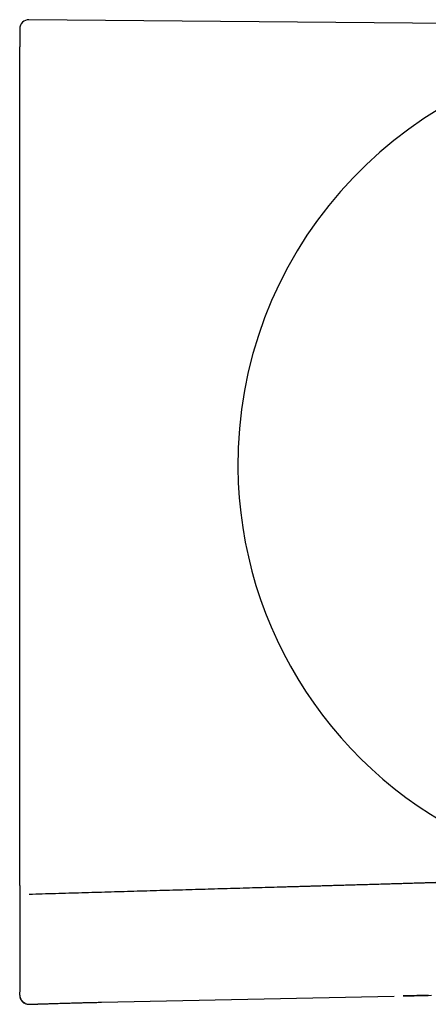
# Model space of a CAD drawing. Header units: millimetres. Extents: x 8 to 914, y 12 to 444.
# Tile 36 of 48: x 774 to 797, y 380 to 434. Entities that reach past the tile are written whole.
import ezdxf

# ---------------------------------------------------------------- set-up
doc = ezdxf.new("R2010")
doc.units = ezdxf.units.MM

msp = doc.modelspace()

# ---------------------------------------------------------------- linework, layer by layer
at = {"color": 7, "linetype": 'Continuous', "lineweight": 30}
for p, q in [((803.16, 433.957), (774.745, 434.205)), ((774.244, 380.624), (774.244, 380.615)), ((778.725, 380.262), (794.798, 380.599)), ((774.558, 380.207), (774.56, 380.206)), ((774.758, 380.15), (774.758, 380.15))]:
    msp.add_line(p, q, dxfattribs=at)
at = {"color": 7, "linetype": 'Continuous', "lineweight": 30, "flags": 128}
msp.add_lwpolyline([(796.669, 380.64), (796.496, 380.636), (796.333, 380.632), (796.182, 380.629), (796.043, 380.626), (795.915, 380.623), (795.799, 380.62), (795.694, 380.618), (795.601, 380.616), (795.519, 380.614), (795.449, 380.613), (795.391, 380.611), (795.346, 380.61), (795.313, 380.61), (795.293, 380.609), (795.284, 380.609), (795.289, 380.609), (795.306, 380.61), (795.335, 380.61), (795.377, 380.611), (795.432, 380.612), (795.5, 380.614), (795.58, 380.616), (795.672, 380.618), (795.777, 380.62), (795.895, 380.623), (796.025, 380.626), (796.164, 380.629), (796.315, 380.632), (796.477, 380.636), (796.65, 380.64), (796.835, 380.644)], dxfattribs=at)
at = {"color": 7, "linetype": 'Continuous', "lineweight": 30}
for centre, radius, start, end in [((774.741, 433.705), 0.5, 89.5005, 180), ((808.957, 409.797), 22.741, 97.1232, 180.4451), ((808.957, 409.797), 22.741, 180.4451, 245.9881)]:
    msp.add_arc(centre, radius, start, end, dxfattribs=at)
for points, knots in [([(774.241, 433.705), (774.241, 433.704), (774.241, 433.702), (774.241, 433.687), (774.241, 433.663), (774.241, 433.629), (774.241, 433.586), (774.241, 433.533), (774.241, 433.47), (774.241, 433.397), (774.241, 433.312), (774.241, 433.215), (774.241, 433.108), (774.241, 432.99), (774.241, 432.863), (774.241, 432.768), (774.241, 432.721)], [0, 0, 0, 0, 0.069567, 0.139198, 0.208895, 0.278657, 0.348483, 0.418375, 0.488333, 0.558355, 0.631783, 0.705282, 0.778853, 0.852497, 0.926212, 1, 1, 1, 1]), ([(774.241, 432.21), (774.241, 432.232), (774.241, 432.277), (774.241, 432.342), (774.241, 432.405), (774.241, 432.464), (774.241, 432.52), (774.241, 432.57), (774.241, 432.614), (774.241, 432.651), (774.241, 432.681), (774.241, 432.704), (774.241, 432.718), (774.241, 432.72), (774.241, 432.721)], [0, 0, 0, 0, 0.082899, 0.165679, 0.249692, 0.332113, 0.41492, 0.499488, 0.581892, 0.664712, 0.749323, 0.832634, 0.915719, 1, 1, 1, 1]), ([(774.241, 387.246), (774.241, 388.445), (774.241, 390.843), (774.241, 394.44), (774.241, 398.037), (774.241, 401.635), (774.241, 405.232), (774.241, 408.829), (774.241, 412.326), (774.241, 415.723), (774.241, 419.021), (774.241, 422.318), (774.241, 425.615), (774.241, 428.913), (774.241, 431.111), (774.241, 432.21)], [0, 0, 0, 0, 0.08001, 0.160015, 0.240016, 0.320013, 0.400008, 0.480002, 0.559995, 0.633323, 0.706652, 0.779984, 0.853318, 0.926657, 1, 1, 1, 1]), ([(774.241, 386.677), (774.241, 386.679), (774.241, 386.685), (774.241, 386.703), (774.241, 386.73), (774.241, 386.764), (774.241, 386.806), (774.241, 386.855), (774.241, 386.91), (774.241, 386.97), (774.241, 387.035), (774.241, 387.103), (774.241, 387.174), (774.241, 387.222), (774.241, 387.246)], [0, 0, 0, 0, 0.0830008, 0.1658374, 0.2497432, 0.3321501, 0.4149912, 0.4995397, 0.5820014, 0.6648507, 0.7493606, 0.8326875, 0.9157965, 1, 1, 1, 1]), ([(774.241, 386.677), (774.241, 386.649), (774.241, 386.593), (774.241, 386.511), (774.241, 386.428), (774.241, 386.345), (774.241, 386.261), (774.241, 386.178), (774.241, 386.095), (774.241, 386.01), (774.241, 385.924), (774.241, 385.837), (774.241, 385.75), (774.241, 385.662), (774.241, 385.574), (774.241, 385.492), (774.241, 385.413), (774.241, 385.34), (774.241, 385.266), (774.241, 385.195), (774.241, 385.127), (774.241, 385.065), (774.241, 385.015), (774.241, 384.987), (774.241, 384.977), (774.241, 384.974), (774.241, 384.971), (774.241, 384.969), (774.241, 384.966), (774.241, 384.945), (774.241, 384.905), (774.241, 384.847), (774.241, 384.788), (774.241, 384.728), (774.241, 384.668), (774.241, 384.61), (774.241, 384.555), (774.241, 384.502), (774.241, 384.449), (774.241, 384.395), (774.241, 384.348), (774.241, 384.307), (774.241, 384.275), (774.241, 384.252), (774.241, 384.239), (774.241, 384.234), (774.241, 384.229), (774.241, 384.225), (774.241, 384.215), (774.241, 384.197), (774.241, 384.173), (774.241, 384.145), (774.241, 384.114), (774.241, 384.079), (774.241, 384.043), (774.241, 384.006), (774.241, 383.969), (774.241, 383.931), (774.241, 383.893), (774.241, 383.854), (774.241, 383.814), (774.241, 383.773), (774.241, 383.731), (774.241, 383.688), (774.241, 383.644), (774.241, 383.606), (774.241, 383.572), (774.241, 383.545), (774.241, 383.527), (774.241, 383.516), (774.241, 383.513), (774.241, 383.51), (774.241, 383.506), (774.241, 383.504), (774.241, 383.493), (774.241, 383.475), (774.241, 383.445), (774.241, 383.411), (774.241, 383.374), (774.241, 383.336), (774.241, 383.297), (774.241, 383.258), (774.241, 383.218), (774.241, 383.175), (774.241, 383.131), (774.241, 383.086), (774.241, 383.04), (774.241, 382.994), (774.241, 382.947), (774.241, 382.9), (774.241, 382.852), (774.241, 382.804), (774.241, 382.754), (774.241, 382.703), (774.241, 382.652), (774.241, 382.6), (774.241, 382.547), (774.241, 382.494), (774.241, 382.44), (774.241, 382.386), (774.241, 382.332), (774.241, 382.277), (774.241, 382.224), (774.241, 382.172), (774.241, 382.137), (774.241, 382.118), (774.241, 382.114), (774.241, 382.11), (774.241, 382.106), (774.241, 382.102), (774.241, 382.095), (774.241, 382.08), (774.241, 382.058), (774.241, 382.031), (774.241, 382.003), (774.241, 381.975), (774.241, 381.946), (774.241, 381.916), (774.241, 381.886), (774.241, 381.856), (774.241, 381.825), (774.241, 381.792), (774.241, 381.768), (774.241, 381.755), (774.241, 381.753), (774.241, 381.75), (774.241, 381.748), (774.241, 381.746), (774.241, 381.744), (774.241, 381.739), (774.241, 381.731), (774.241, 381.72), (774.241, 381.709), (774.241, 381.698), (774.241, 381.686), (774.241, 381.675), (774.241, 381.664), (774.241, 381.654), (774.241, 381.645), (774.241, 381.637), (774.241, 381.629), (774.241, 381.621), (774.241, 381.615), (774.241, 381.608), (774.241, 381.603), (774.241, 381.599), (774.241, 381.595), (774.241, 381.591), (774.241, 381.589), (774.241, 381.586), (774.241, 381.585), (774.241, 381.584), (774.241, 381.583), (774.241, 381.583), (774.241, 381.582), (774.241, 381.581), (774.241, 381.579), (774.241, 381.578), (774.241, 381.57), (774.241, 381.551), (774.241, 381.51), (774.241, 381.427), (774.241, 381.333), (774.241, 381.261), (774.241, 381.234), (774.241, 381.226), (774.241, 381.218), (774.241, 381.21), (774.241, 381.202), (774.241, 381.195), (774.241, 381.183), (774.241, 381.167), (774.241, 381.147), (774.241, 381.128), (774.241, 381.11), (774.241, 381.094), (774.241, 381.083), (774.241, 381.076), (774.241, 381.071), (774.241, 381.067), (774.241, 381.062), (774.241, 381.057), (774.241, 381.045), (774.241, 381.025), (774.241, 380.999), (774.241, 380.974), (774.241, 380.951), (774.241, 380.929), (774.241, 380.908), (774.241, 380.889), (774.241, 380.871), (774.241, 380.855), (774.241, 380.84), (774.241, 380.831), (774.241, 380.827)], [0, 0, 0, 0, 0.011132, 0.022385, 0.033757, 0.04525, 0.056862, 0.068595, 0.080447, 0.09242, 0.105091, 0.117895, 0.13083, 0.143896, 0.157095, 0.170425, 0.181725, 0.193117, 0.204603, 0.216181, 0.226447, 0.236785, 0.245942, 0.249989, 0.25043, 0.25087, 0.25131, 0.251751, 0.252191, 0.252633, 0.261959, 0.271432, 0.281052, 0.290819, 0.300733, 0.310795, 0.319516, 0.328346, 0.337283, 0.346327, 0.355479, 0.36117, 0.366902, 0.37198, 0.372781, 0.373582, 0.374385, 0.375138, 0.375733, 0.379802, 0.383948, 0.388171, 0.394055, 0.400083, 0.406255, 0.412571, 0.419031, 0.425516, 0.432141, 0.438904, 0.445806, 0.452976, 0.46029, 0.467749, 0.475351, 0.483098, 0.487941, 0.492839, 0.497195, 0.497769, 0.498343, 0.498918, 0.499493, 0.500045, 0.500423, 0.505055, 0.509747, 0.51619, 0.522744, 0.529408, 0.536182, 0.543066, 0.55006, 0.557799, 0.565669, 0.573669, 0.581799, 0.590061, 0.598301, 0.606668, 0.615161, 0.623779, 0.632704, 0.641759, 0.650946, 0.660264, 0.669713, 0.679293, 0.689004, 0.698648, 0.708418, 0.718315, 0.728337, 0.73726, 0.746281, 0.747027, 0.747773, 0.748519, 0.749267, 0.750009, 0.750546, 0.753098, 0.757739, 0.762649, 0.767675, 0.772817, 0.778076, 0.783451, 0.788843, 0.794348, 0.799965, 0.805695, 0.812351, 0.812653, 0.813058, 0.813461, 0.813861, 0.814259, 0.814653, 0.815045, 0.817154, 0.818969, 0.82072, 0.822987, 0.825137, 0.827169, 0.829084, 0.830882, 0.832562, 0.834125, 0.835571, 0.8369, 0.838111, 0.839205, 0.840182, 0.840995, 0.841705, 0.84231, 0.84281, 0.843207, 0.843499, 0.843687, 0.843715, 0.843737, 0.843907, 0.844202, 0.844497, 0.844792, 0.845087, 0.848773, 0.855355, 0.867109, 0.893822, 0.905576, 0.906987, 0.90848, 0.909957, 0.911418, 0.912864, 0.914293, 0.915706, 0.919624, 0.923414, 0.927075, 0.930607, 0.933609, 0.936511, 0.937255, 0.938149, 0.939116, 0.940079, 0.94104, 0.941997, 0.947762, 0.953417, 0.958961, 0.964394, 0.969825, 0.975141, 0.980343, 0.985429, 0.990401, 0.995258, 1, 1, 1, 1]), ([(802.467, 386.988), (802.365, 386.985), (802.194, 386.98), (801.953, 386.972), (801.752, 386.966), (801.612, 386.962), (801.536, 386.96), (801.515, 386.959), (801.496, 386.958), (801.477, 386.958), (801.418, 386.956), (801.316, 386.953), (801.167, 386.948), (801.001, 386.943), (800.815, 386.938), (800.61, 386.932), (800.391, 386.925), (800.159, 386.918), (799.914, 386.911), (799.713, 386.905), (799.559, 386.9), (799.456, 386.897), (799.345, 386.894), (799.228, 386.891), (799.106, 386.887), (798.986, 386.883), (798.84, 386.879), (798.67, 386.874), (798.478, 386.869), (798.299, 386.863), (798.134, 386.858), (797.981, 386.854), (797.84, 386.85), (797.709, 386.846), (797.59, 386.843), (797.483, 386.839), (797.387, 386.837), (797.302, 386.834), (797.232, 386.832), (797.175, 386.831), (797.129, 386.829), (797.083, 386.828), (797.032, 386.826), (796.967, 386.824), (796.887, 386.822), (796.788, 386.819), (796.679, 386.816), (796.559, 386.812), (796.429, 386.809), (796.287, 386.804), (796.133, 386.8), (795.969, 386.795), (795.792, 386.79), (795.619, 386.785), (795.451, 386.78), (795.288, 386.775), (795.122, 386.77), (794.958, 386.766), (794.799, 386.761), (794.643, 386.756), (794.395, 386.749), (794.06, 386.739), (793.641, 386.727), (793.237, 386.715), (792.848, 386.704), (792.475, 386.693), (792.117, 386.683), (791.783, 386.673), (791.473, 386.664), (791.185, 386.656), (790.91, 386.648), (790.648, 386.64), (790.399, 386.633), (790.174, 386.626), (789.972, 386.621), (789.792, 386.615), (789.622, 386.61), (789.461, 386.606), (789.35, 386.603), (789.288, 386.601), (789.269, 386.6), (789.25, 386.6), (789.231, 386.599), (789.211, 386.599), (789.088, 386.595), (788.53, 386.579), (787.52, 386.55), (786.153, 386.51), (784.759, 386.47), (783.352, 386.43), (781.932, 386.389), (780.509, 386.347), (779.081, 386.306), (777.65, 386.264), (776.206, 386.222), (775.24, 386.193), (774.755, 386.179)], [0, 0, 0, 0, 0.011109, 0.018519, 0.026068, 0.032826, 0.033664, 0.034346, 0.035037, 0.035735, 0.036441, 0.04143, 0.046784, 0.052506, 0.059452, 0.066873, 0.074767, 0.083134, 0.091975, 0.101289, 0.104925, 0.108629, 0.112399, 0.116894, 0.121329, 0.125638, 0.129822, 0.137164, 0.144083, 0.150578, 0.156486, 0.161993, 0.1671, 0.171808, 0.176115, 0.179957, 0.183412, 0.186482, 0.189166, 0.191036, 0.1926, 0.194177, 0.196008, 0.198093, 0.201205, 0.204752, 0.208734, 0.21303, 0.217739, 0.222859, 0.228392, 0.234338, 0.240695, 0.247465, 0.253074, 0.258936, 0.265054, 0.271032, 0.276709, 0.282321, 0.287867, 0.303537, 0.318656, 0.333224, 0.347241, 0.360707, 0.373622, 0.385986, 0.396836, 0.407222, 0.417146, 0.426607, 0.435604, 0.444139, 0.45095, 0.457435, 0.463593, 0.469424, 0.474852, 0.475539, 0.476221, 0.476897, 0.477568, 0.478234, 0.479108, 0.490824, 0.538639, 0.588489, 0.638798, 0.689568, 0.740798, 0.792488, 0.843701, 0.895358, 0.947458, 1, 1, 1, 1]), ([(774.241, 380.671), (774.241, 380.671), (774.241, 380.672), (774.241, 380.673), (774.241, 380.674), (774.241, 380.676), (774.241, 380.678), (774.241, 380.681), (774.241, 380.684), (774.241, 380.689), (774.241, 380.694), (774.241, 380.7), (774.241, 380.705), (774.241, 380.71), (774.241, 380.713), (774.241, 380.715), (774.241, 380.716), (774.241, 380.716), (774.241, 380.717), (774.241, 380.717), (774.241, 380.718), (774.241, 380.719), (774.241, 380.72), (774.241, 380.722), (774.241, 380.724), (774.241, 380.727), (774.241, 380.73), (774.241, 380.733), (774.241, 380.736), (774.241, 380.739), (774.241, 380.74), (774.241, 380.741), (774.241, 380.742), (774.241, 380.743), (774.241, 380.744), (774.241, 380.746), (774.241, 380.75), (774.241, 380.754), (774.241, 380.757), (774.241, 380.76), (774.241, 380.764), (774.241, 380.767), (774.241, 380.77), (774.241, 380.773), (774.241, 380.777), (774.241, 380.782), (774.241, 380.787), (774.241, 380.792), (774.241, 380.797), (774.241, 380.803), (774.241, 380.807), (774.241, 380.808)], [0, 0, 0, 0, 0.04318, 0.0851485, 0.1259057, 0.1654516, 0.2037864, 0.2409104, 0.2772785, 0.3158207, 0.3557546, 0.3970806, 0.4251185, 0.453763, 0.479472, 0.4823871, 0.485308, 0.4882349, 0.4911677, 0.4941064, 0.497051, 0.5000016, 0.5076391, 0.5171324, 0.5284814, 0.541686, 0.5567464, 0.5736624, 0.5873596, 0.6020708, 0.6060913, 0.6101813, 0.6143409, 0.6185701, 0.6228688, 0.6263602, 0.6553725, 0.6726003, 0.6901271, 0.7079528, 0.7260774, 0.7445009, 0.7594351, 0.7733563, 0.799767, 0.8281667, 0.8585554, 0.890933, 0.9252997, 0.9616553, 1, 1, 1, 1]), ([(774.241, 380.65), (774.241, 380.65), (774.241, 380.652), (774.241, 380.665), (774.241, 380.671)], [0, 0, 0, 0, 0.49932, 1, 1, 1, 1]), ([(774.241, 380.649), (774.241, 380.633), (774.242, 380.601), (774.249, 380.558), (774.257, 380.521), (774.266, 380.492), (774.28, 380.454), (774.302, 380.407), (774.332, 380.36), (774.363, 380.322), (774.393, 380.29), (774.432, 380.255), (774.481, 380.221), (774.54, 380.19), (774.608, 380.166), (774.682, 380.15), (774.733, 380.15), (774.758, 380.15)], [0, 0, 0, 0, 0.062033, 0.117055, 0.164093, 0.202411, 0.233776, 0.313319, 0.396019, 0.441372, 0.496546, 0.561581, 0.636041, 0.71912, 0.809569, 0.905694, 1, 1, 1, 1]), ([(774.243, 380.624), (774.243, 380.623), (774.244, 380.619), (774.244, 380.613), (774.245, 380.606), (774.247, 380.597), (774.248, 380.588), (774.25, 380.577), (774.253, 380.566), (774.255, 380.553), (774.259, 380.541), (774.262, 380.529), (774.266, 380.518), (774.27, 380.507), (774.273, 380.498), (774.275, 380.492), (774.278, 380.485), (774.282, 380.475), (774.288, 380.461), (774.296, 380.445), (774.307, 380.425), (774.32, 380.402), (774.338, 380.376), (774.36, 380.348), (774.385, 380.32), (774.415, 380.292), (774.449, 380.265), (774.487, 380.24), (774.525, 380.219), (774.549, 380.21), (774.56, 380.206)], [0, 0, 0, 0, 0.0529691, 0.1226585, 0.185854, 0.2425719, 0.2928355, 0.3366796, 0.3741583, 0.4053612, 0.4304477, 0.4454358, 0.4574189, 0.4669122, 0.4710395, 0.4749854, 0.4790654, 0.4835314, 0.4942197, 0.5079179, 0.5250201, 0.5534477, 0.5885278, 0.6303828, 0.6790703, 0.7346058, 0.7969717, 0.8661217, 0.9419842, 1, 1, 1, 1]), ([(774.758, 380.15), (774.783, 380.151), (774.844, 380.153), (774.939, 380.156), (775.038, 380.159), (775.12, 380.162), (775.185, 380.164), (775.237, 380.166), (775.292, 380.168), (775.355, 380.17), (775.432, 380.172), (775.522, 380.175), (775.626, 380.179), (775.741, 380.182), (775.865, 380.186), (775.998, 380.19), (776.138, 380.195), (776.285, 380.199), (776.469, 380.205), (776.69, 380.212), (776.947, 380.219), (777.207, 380.226), (777.467, 380.233), (777.724, 380.24), (777.978, 380.246), (778.229, 380.252), (778.478, 380.257), (778.643, 380.26), (778.725, 380.262)], [0, 0, 0, 0, 0.019145, 0.046426, 0.071577, 0.094696, 0.10823, 0.121018, 0.134253, 0.150127, 0.168587, 0.192088, 0.218453, 0.247459, 0.278867, 0.31242, 0.347852, 0.384889, 0.423254, 0.486723, 0.551833, 0.61764, 0.683392, 0.748601, 0.811987, 0.875004, 0.938437, 1, 1, 1, 1])]:
    msp.add_open_spline(points, degree=3, knots=knots, dxfattribs=at)

doc.saveas('drawing.dxf')
